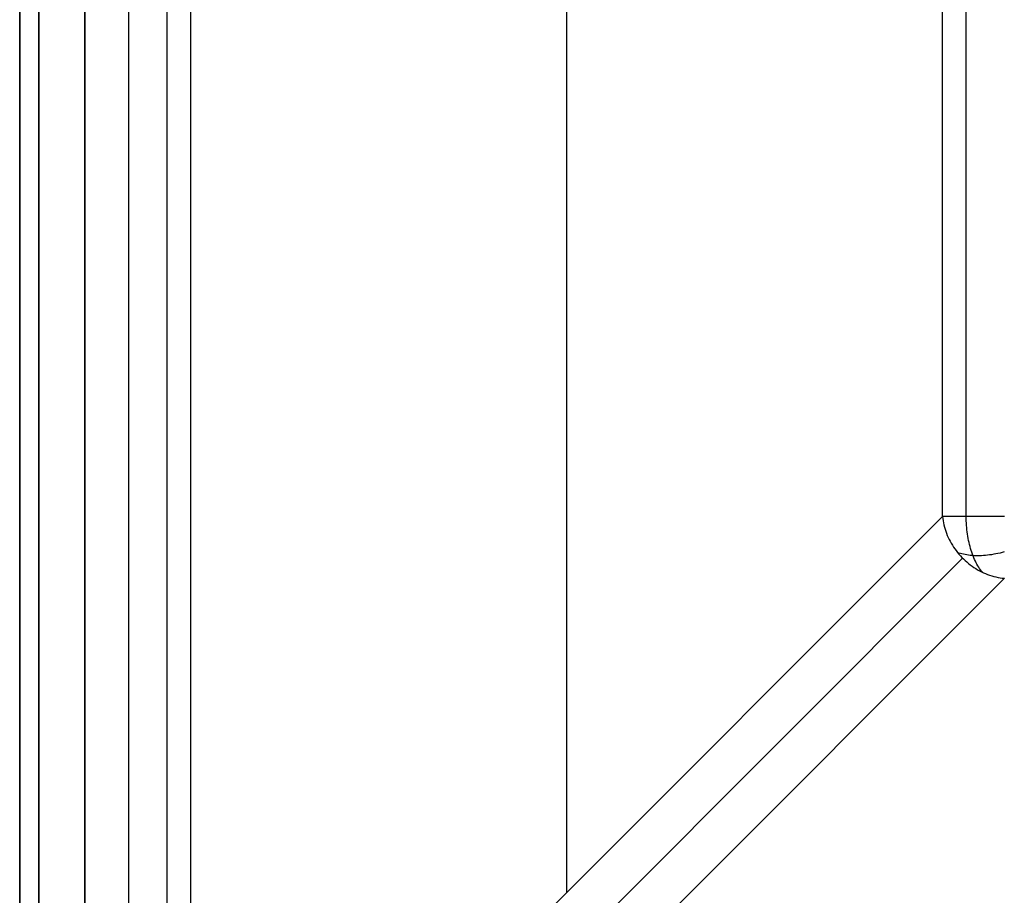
# Model space of a CAD drawing. Header units: millimetres. Extents: x -299 to -179, y 76 to 121.
# Tile 6 of 69: x -299.29 to -295.51, y 77.91 to 81.27. Entities that reach past the tile are written whole.
import ezdxf

# ---------------------------------------------------------------- set-up
doc = ezdxf.new("R2010")
doc.units = ezdxf.units.MM
doc.header["$MEASUREMENT"] = 0
doc.layers.add('Predefinito', color=7, linetype='Continuous', true_color=0x000000)

msp = doc.modelspace()

# ---------------------------------------------------------------- linework, layer by layer
at = {"layer": 'Predefinito'}
for p, q in [((-299.2912, 120.835, -0.25), (-299.2912, 75.835, -0.25)), ((-299.2912, 75.835, -13.75), (-299.2912, 120.835, -13.75)), ((-299.2912, 120.835, -7), (-299.2912, 75.835, -7)), ((-299.218, 120.835, -0.0732), (-299.218, 75.835, -0.0732)), ((-299.218, 75.835, -13.9268), (-299.218, 120.835, -13.9268)), ((-299.0412, 75.835, -14), (-299.0412, 120.835, -14)), ((-299.0412, 120.835), (-299.0412, 75.835)), ((-298.8719, 76.479), (-298.8719, 120.1909)), ((-298.7255, 76.479, -0.0474), (-298.7255, 120.1909, -0.0474)), ((-298.6345, 76.479, -0.1716), (-298.6345, 120.1909, -0.1716)), ((-297.1912, 107.4694, -4.5394), (-297.1912, 77.9223, -4.5394)), ((-295.7479, 79.3656, -8.9072), (-295.7479, 106.9109, -8.9072)), ((-295.657, 79.3656, -9.0313), (-295.657, 106.9109, -9.0313)), ((-298.6345, 76.479, -0.1716), (-295.7479, 79.3656, -8.9072)), ((-295.7479, 79.3656, -8.9072), (-295.747, 79.3575, -8.9095)), ((-295.745, 79.3656, -8.9154), (-295.7479, 79.3656, -8.9072)), ((-295.747, 79.3575, -8.9095), (-295.7457, 79.3493, -8.9118)), ((-295.7419, 79.3656, -8.9235), (-295.745, 79.3656, -8.9154)), ((-295.7384, 79.3656, -8.9314), (-295.7419, 79.3656, -8.9235)), ((-295.7347, 79.3656, -8.9393), (-295.7384, 79.3656, -8.9314)), ((-295.7308, 79.3656, -8.947), (-295.7347, 79.3656, -8.9393)), ((-295.7265, 79.3656, -8.9546), (-295.7308, 79.3656, -8.947)), ((-295.722, 79.3656, -8.9621), (-295.7265, 79.3656, -8.9546)), ((-295.7172, 79.3656, -8.9693), (-295.722, 79.3656, -8.9621)), ((-295.7122, 79.3656, -8.9764), (-295.7172, 79.3656, -8.9693)), ((-295.707, 79.3656, -8.9833), (-295.7122, 79.3656, -8.9764)), ((-295.7015, 79.3656, -8.9901), (-295.707, 79.3656, -8.9833)), ((-295.6958, 79.3656, -8.9966), (-295.7015, 79.3656, -8.9901)), ((-295.6898, 79.3656, -9.003), (-295.6958, 79.3656, -8.9966)), ((-295.6836, 79.3656, -9.0091), (-295.6898, 79.3656, -9.003)), ((-295.6773, 79.3656, -9.015), (-295.6836, 79.3656, -9.0091)), ((-295.6707, 79.3656, -9.0207), (-295.6773, 79.3656, -9.015)), ((-295.6639, 79.3656, -9.0261), (-295.6707, 79.3656, -9.0207)), ((-295.657, 79.3656, -9.0313), (-295.6639, 79.3656, -9.0261)), ((-295.6498, 79.3656, -9.0363), (-295.657, 79.3656, -9.0313)), ((-295.6569, 79.3571, -9.0312), (-295.657, 79.3656, -9.0313)), ((-295.6567, 79.3485, -9.0308), (-295.6569, 79.3571, -9.0312)), ((-295.6425, 79.3656, -9.041), (-295.6498, 79.3656, -9.0363)), ((-295.6351, 79.3656, -9.0455), (-295.6425, 79.3656, -9.041)), ((-295.6275, 79.3656, -9.0497), (-295.6351, 79.3656, -9.0455)), ((-295.6197, 79.3656, -9.0536), (-295.6275, 79.3656, -9.0497)), ((-295.6118, 79.3656, -9.0573), (-295.6197, 79.3656, -9.0536)), ((-295.6038, 79.3656, -9.0607), (-295.6118, 79.3656, -9.0573)), ((-295.5957, 79.3656, -9.0638), (-295.6038, 79.3656, -9.0607)), ((-295.5875, 79.3656, -9.0666), (-295.5957, 79.3656, -9.0638)), ((-295.5792, 79.3656, -9.0691), (-295.5875, 79.3656, -9.0666)), ((-295.5708, 79.3656, -9.0714), (-295.5792, 79.3656, -9.0691)), ((-295.5623, 79.3656, -9.0733), (-295.5708, 79.3656, -9.0714)), ((-295.5538, 79.3656, -9.075), (-295.5623, 79.3656, -9.0733)), ((-295.5452, 79.3656, -9.0763), (-295.5538, 79.3656, -9.075)), ((-295.5366, 79.3656, -9.0774), (-295.5452, 79.3656, -9.0763)), ((-295.5279, 79.3656, -9.0781), (-295.5366, 79.3656, -9.0774)), ((-295.5192, 79.3656, -9.0786), (-295.5279, 79.3656, -9.0781)), ((-295.5105, 79.3656, -9.0787), (-295.5192, 79.3656, -9.0786)), ((-295.7457, 79.3493, -8.9118), (-295.7442, 79.3412, -8.914)), ((-295.7442, 79.3412, -8.914), (-295.7425, 79.3331, -8.9161)), ((-295.7425, 79.3331, -8.9161), (-295.7404, 79.325, -8.9181)), ((-295.7404, 79.325, -8.9181), (-295.7381, 79.317, -8.92)), ((-295.7381, 79.317, -8.92), (-295.7355, 79.309, -8.9218)), ((-295.6563, 79.34, -9.0302), (-295.6567, 79.3485, -9.0308)), ((-295.6558, 79.3315, -9.0293), (-295.6563, 79.34, -9.0302)), ((-295.6551, 79.323, -9.0282), (-295.6558, 79.3315, -9.0293)), ((-295.6542, 79.3146, -9.0268), (-295.6551, 79.323, -9.0282)), ((-295.6533, 79.3062, -9.0252), (-295.6542, 79.3146, -9.0268)), ((-295.7355, 79.309, -8.9218), (-295.7327, 79.3011, -8.9235)), ((-295.7327, 79.3011, -8.9235), (-295.7296, 79.2933, -8.925)), ((-295.7296, 79.2933, -8.925), (-295.7262, 79.2856, -8.9265)), ((-295.7262, 79.2856, -8.9265), (-295.7226, 79.2779, -8.9278)), ((-295.7226, 79.2779, -8.9278), (-295.7188, 79.2704, -8.929)), ((-295.6521, 79.2979, -9.0233), (-295.6533, 79.3062, -9.0252)), ((-295.6509, 79.2897, -9.0212), (-295.6521, 79.2979, -9.0233)), ((-295.6495, 79.2816, -9.0188), (-295.6509, 79.2897, -9.0212)), ((-295.6479, 79.2736, -9.0162), (-295.6495, 79.2816, -9.0188)), ((-295.7188, 79.2704, -8.929), (-295.7147, 79.2629, -8.9301)), ((-295.7147, 79.2629, -8.9301), (-295.7103, 79.2556, -8.9311)), ((-295.7103, 79.2556, -8.9311), (-295.7057, 79.2485, -8.932)), ((-295.7057, 79.2485, -8.932), (-295.7009, 79.2414, -8.9327)), ((-295.7009, 79.2414, -8.9327), (-295.6959, 79.2345, -8.9333)), ((-295.6462, 79.2657, -9.0134), (-295.6479, 79.2736, -9.0162)), ((-295.6444, 79.2579, -9.0103), (-295.6462, 79.2657, -9.0134)), ((-295.6424, 79.2502, -9.007), (-295.6444, 79.2579, -9.0103)), ((-295.6403, 79.2427, -9.0035), (-295.6424, 79.2502, -9.007)), ((-295.638, 79.2353, -8.9998), (-295.6403, 79.2427, -9.0035)), ((-298.5754, 76.3007, -0.1441), (-295.6707, 79.2055, -8.9346)), ((-295.6959, 79.2345, -8.9333), (-295.6907, 79.2278, -8.9338)), ((-295.6907, 79.2278, -8.9338), (-295.6852, 79.2212, -8.9342)), ((-295.685, 79.2255, -8.9402), (-295.6904, 79.2275, -8.9339)), ((-295.6852, 79.2212, -8.9342), (-295.6795, 79.2148, -8.9344)), ((-295.6794, 79.2237, -8.9464), (-295.685, 79.2255, -8.9402)), ((-295.6795, 79.2148, -8.9344), (-295.6737, 79.2085, -8.9345)), ((-295.6735, 79.222, -8.9524), (-295.6794, 79.2237, -8.9464)), ((-295.6737, 79.2085, -8.9345), (-295.6676, 79.2025, -8.9345)), ((-295.6675, 79.2206, -8.9583), (-295.6735, 79.222, -8.9524)), ((-295.6676, 79.2025, -8.9345), (-295.6614, 79.1966, -8.9344)), ((-295.6613, 79.2192, -8.9641), (-295.6675, 79.2206, -8.9583)), ((-295.6549, 79.2181, -8.9697), (-295.6613, 79.2192, -8.9641)), ((-295.6484, 79.2171, -8.9751), (-295.6549, 79.2181, -8.9697)), ((-295.6417, 79.2163, -8.9804), (-295.6484, 79.2171, -8.9751)), ((-295.6348, 79.2157, -8.9855), (-295.6417, 79.2163, -8.9804)), ((-295.6357, 79.2281, -8.9958), (-295.638, 79.2353, -8.9998)), ((-295.6332, 79.221, -8.9917), (-295.6357, 79.2281, -8.9958)), ((-295.6278, 79.2152, -8.9904), (-295.6348, 79.2157, -8.9855)), ((-295.6305, 79.2141, -8.9873), (-295.6332, 79.221, -8.9917)), ((-295.6278, 79.2074, -8.9827), (-295.6305, 79.2141, -8.9873)), ((-295.6207, 79.215, -8.9951), (-295.6278, 79.2152, -8.9904)), ((-295.6249, 79.2009, -8.978), (-295.6278, 79.2074, -8.9827)), ((-295.622, 79.1946, -8.973), (-295.6249, 79.2009, -8.978)), ((-295.6134, 79.2149, -8.9996), (-295.6207, 79.215, -8.9951)), ((-295.606, 79.215, -9.0039), (-295.6134, 79.2149, -8.9996)), ((-295.5985, 79.2152, -9.008), (-295.606, 79.215, -9.0039)), ((-295.5909, 79.2157, -9.0119), (-295.5985, 79.2152, -9.008)), ((-295.5831, 79.2163, -9.0156), (-295.5909, 79.2157, -9.0119)), ((-295.5754, 79.2171, -9.019), (-295.5831, 79.2163, -9.0156)), ((-295.5675, 79.218, -9.0223), (-295.5754, 79.2171, -9.019)), ((-295.5595, 79.2191, -9.0253), (-295.5675, 79.218, -9.0223)), ((-295.5516, 79.2205, -9.0281), (-295.5595, 79.2191, -9.0253)), ((-295.5435, 79.2219, -9.0306), (-295.5516, 79.2205, -9.0281)), ((-295.5354, 79.2236, -9.0329), (-295.5435, 79.2219, -9.0306)), ((-295.5273, 79.2254, -9.035), (-295.5354, 79.2236, -9.0329)), ((-295.5192, 79.2274, -9.0368), (-295.5273, 79.2254, -9.035)), ((-295.5111, 79.2295, -9.0384), (-295.5192, 79.2274, -9.0368)), ((-295.6614, 79.1966, -8.9344), (-295.655, 79.191, -8.9342)), ((-295.655, 79.191, -8.9342), (-295.6484, 79.1855, -8.9338)), ((-295.6484, 79.1855, -8.9338), (-295.6417, 79.1803, -8.9333)), ((-295.6417, 79.1803, -8.9333), (-295.6348, 79.1752, -8.9327)), ((-295.6348, 79.1752, -8.9327), (-295.6277, 79.1704, -8.932)), ((-295.6277, 79.1704, -8.932), (-295.6205, 79.1658, -8.9311)), ((-295.6189, 79.1884, -8.9679), (-295.622, 79.1946, -8.973)), ((-295.6205, 79.1658, -8.9311), (-295.6132, 79.1615, -8.9301)), ((-295.6157, 79.1825, -8.9625), (-295.6189, 79.1884, -8.9679)), ((-295.6124, 79.1768, -8.9571), (-295.6157, 79.1825, -8.9625)), ((-295.609, 79.1713, -8.9514), (-295.6124, 79.1768, -8.9571)), ((-295.6055, 79.1661, -8.9456), (-295.609, 79.1713, -8.9514)), ((-295.602, 79.1611, -8.9396), (-295.6055, 79.1661, -8.9456)), ((-298.3971, 76.2417, -0.1716), (-295.5105, 79.1283, -8.9072)), ((-295.6132, 79.1615, -8.9301), (-295.6058, 79.1574, -8.929)), ((-295.6058, 79.1574, -8.929), (-295.5983, 79.1535, -8.9278)), ((-295.5983, 79.1563, -8.9335), (-295.602, 79.1611, -8.9396)), ((-295.5945, 79.1518, -8.9273), (-295.5983, 79.1563, -8.9335)), ((-295.5983, 79.1535, -8.9278), (-295.5906, 79.1499, -8.9265)), ((-295.5906, 79.1499, -8.9265), (-295.5829, 79.1466, -8.925)), ((-295.5829, 79.1466, -8.925), (-295.575, 79.1435, -8.9235)), ((-295.575, 79.1435, -8.9235), (-295.5672, 79.1406, -8.9218)), ((-295.5672, 79.1406, -8.9218), (-295.5592, 79.138, -8.92)), ((-295.5592, 79.138, -8.92), (-295.5512, 79.1357, -8.9181)), ((-295.5512, 79.1357, -8.9181), (-295.5431, 79.1337, -8.9161)), ((-295.5431, 79.1337, -8.9161), (-295.535, 79.1319, -8.914)), ((-295.535, 79.1319, -8.914), (-295.5268, 79.1304, -8.9118)), ((-295.5268, 79.1304, -8.9118), (-295.5187, 79.1292, -8.9095)), ((-295.5187, 79.1292, -8.9095), (-295.5105, 79.1283, -8.9072))]:
    msp.add_line(p, q, dxfattribs=at)

doc.saveas('drawing.dxf')
